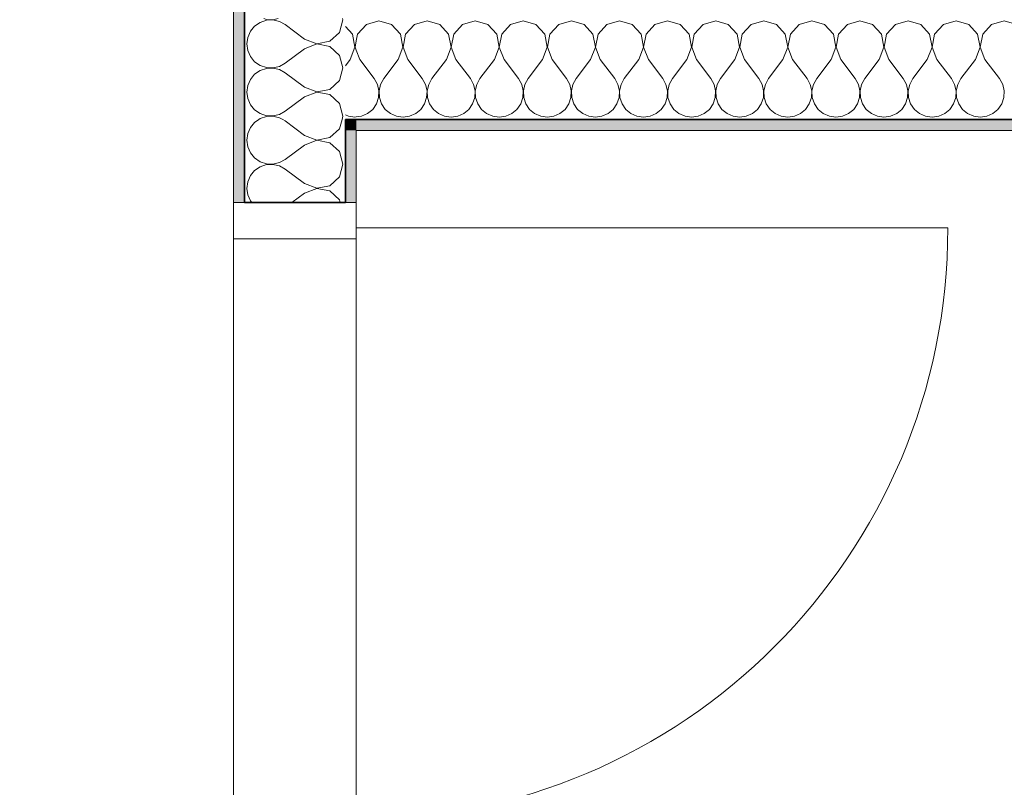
# Model space of a CAD drawing. Header units: centimetres. Extents: x -7.1 to 26.5, y -14.7 to 18.1.
# Tile 125 of 186: x 18.3 to 19.7, y 5.7 to 6.8. Entities that reach past the tile are written whole.
import ezdxf

# ---------------------------------------------------------------- set-up
doc = ezdxf.new("R2010")
doc.units = ezdxf.units.CM
doc.header["$LTSCALE"] = 10
doc.linetypes.add('AUSGEZOGEN', pattern=[0])
for name, color, linetype in [('XR$1$010 Portes', 7, 'Continuous'), ('XR$1$015 Murs intérieurs', 7, 'Continuous'), ('XR$1$015 Murs intérieurs – Lignes de séparation des couches', 7, 'Continuous'), ('XR$1$080 Définition des locaux – Contour', 7, 'Continuous'), ('XR$3$015 Murs intérieurs – Hachures des composants', 7, 'Continuous')]:
    doc.layers.add(name, color=color, linetype=linetype)

# ---------------------------------------------------------------- blocks, each defined once
blk = doc.blocks.new('COMPLEXOBJECT_214')
at = {"layer": 'XR$3$015 Murs intérieurs – Hachures des composants', "color": 8, "linetype": 'AUSGEZOGEN', "lineweight": 13, "transparency": 33554687}
for p, q in [((18.6609, 6.6246), (18.6551, 6.6175)), ((18.6666, 6.6285), (18.6609, 6.6246)), ((18.7034, 6.6267), (18.7001, 6.6285)), ((18.7301, 6.6067), (18.7034, 6.6267)), ((18.7785, 6.6158), (18.7821, 6.6285)), ((18.6514, 6.6091), (18.6501, 6.6)), ((18.6551, 6.6175), (18.6514, 6.6091)), ((18.7301, 6.6067), (18.7471, 6.6001)), ((18.765, 6.6035), (18.7785, 6.6158)), ((18.6501, 6.6), (18.6514, 6.5909)), ((18.7301, 6.5933), (18.7034, 6.5733)), ((18.7471, 6.5999), (18.7301, 6.5933)), ((18.7471, 6.6001), (18.765, 6.6035)), ((18.765, 6.5965), (18.7471, 6.5999)), ((18.7785, 6.5842), (18.765, 6.5965)), ((18.6514, 6.5909), (18.6551, 6.5825)), ((18.6551, 6.5825), (18.6609, 6.5754)), ((18.7834, 6.5667), (18.7785, 6.5842)), ((18.6609, 6.5754), (18.6685, 6.5702)), ((18.6685, 6.5702), (18.6772, 6.5672)), ((18.6772, 6.5661), (18.6685, 6.5631)), ((18.6772, 6.5672), (18.6864, 6.5668)), ((18.6864, 6.5665), (18.6772, 6.5661)), ((18.6864, 6.5668), (18.6954, 6.5689)), ((18.6954, 6.5645), (18.6864, 6.5665)), ((18.6954, 6.5689), (18.7034, 6.5733)), ((18.7034, 6.56), (18.6954, 6.5645)), ((18.7785, 6.5491), (18.7834, 6.5667)), ((18.6551, 6.5509), (18.6514, 6.5424)), ((18.6609, 6.5579), (18.6551, 6.5509)), ((18.6685, 6.5631), (18.6609, 6.5579)), ((18.7301, 6.54), (18.7034, 6.56)), ((18.6514, 6.5424), (18.6501, 6.5333)), ((18.7301, 6.54), (18.7471, 6.5335)), ((18.765, 6.5369), (18.7785, 6.5491)), ((18.6501, 6.5333), (18.6514, 6.5242)), ((18.6514, 6.5242), (18.6551, 6.5158)), ((18.7301, 6.5267), (18.7126, 6.5135)), ((18.7471, 6.5332), (18.7301, 6.5267)), ((18.7471, 6.5335), (18.765, 6.5369)), ((18.765, 6.5298), (18.7471, 6.5332)), ((18.7785, 6.5175), (18.765, 6.5298)), ((18.6551, 6.5158), (18.657, 6.5135)), ((18.7796, 6.5135), (18.7785, 6.5175))]:
    blk.add_line(p, q, dxfattribs=at)
blk = doc.blocks.new('COMPLEXOBJECT_216')
at = {"layer": 'XR$3$015 Murs intérieurs – Hachures des composants', "color": 8, "linetype": 'AUSGEZOGEN', "lineweight": 13, "transparency": 33554687}
for p, q in [((18.6609, 6.7579), (18.6551, 6.7509)), ((18.6685, 6.7631), (18.6609, 6.7579)), ((18.6772, 6.7661), (18.6685, 6.7631)), ((18.6735, 6.7685), (18.6772, 6.7672)), ((18.6772, 6.7672), (18.6864, 6.7668)), ((18.6864, 6.7665), (18.6772, 6.7661)), ((18.6864, 6.7668), (18.6938, 6.7685)), ((18.6954, 6.7645), (18.6864, 6.7665)), ((18.7034, 6.76), (18.6954, 6.7645)), ((18.7301, 6.74), (18.7034, 6.76)), ((18.7785, 6.7491), (18.7834, 6.7667)), ((18.7834, 6.7667), (18.7829, 6.7685)), ((18.6514, 6.7424), (18.6501, 6.7333)), ((18.6551, 6.7509), (18.6514, 6.7424)), ((18.765, 6.7369), (18.7785, 6.7491)), ((18.6501, 6.7333), (18.6514, 6.7242)), ((18.7301, 6.74), (18.7471, 6.7335)), ((18.7471, 6.7332), (18.7301, 6.7267)), ((18.7471, 6.7335), (18.765, 6.7369)), ((18.765, 6.7298), (18.7471, 6.7332)), ((18.7785, 6.7175), (18.765, 6.7298)), ((18.6514, 6.7242), (18.6551, 6.7158)), ((18.6551, 6.7158), (18.6609, 6.7087)), ((18.7301, 6.7267), (18.7034, 6.7067)), ((18.7834, 6.7), (18.7785, 6.7175)), ((18.6609, 6.7087), (18.6685, 6.7035)), ((18.6685, 6.7035), (18.6772, 6.7006)), ((18.6864, 6.7001), (18.6954, 6.7022)), ((18.6954, 6.7022), (18.7034, 6.7067)), ((18.6609, 6.6913), (18.6551, 6.6842)), ((18.6685, 6.6965), (18.6609, 6.6913)), ((18.6772, 6.6994), (18.6685, 6.6965)), ((18.6772, 6.7006), (18.6864, 6.7001)), ((18.6864, 6.6999), (18.6772, 6.6994)), ((18.6954, 6.6978), (18.6864, 6.6999)), ((18.7034, 6.6933), (18.6954, 6.6978)), ((18.7301, 6.6733), (18.7034, 6.6933)), ((18.7785, 6.6825), (18.7834, 6.7)), ((18.6514, 6.6758), (18.6501, 6.6667)), ((18.6551, 6.6842), (18.6514, 6.6758)), ((18.765, 6.6702), (18.7785, 6.6825)), ((18.6501, 6.6667), (18.6514, 6.6576)), ((18.7301, 6.66), (18.7034, 6.64)), ((18.7301, 6.6733), (18.7471, 6.6668)), ((18.7471, 6.6665), (18.7301, 6.66)), ((18.7471, 6.6668), (18.765, 6.6702)), ((18.765, 6.6631), (18.7471, 6.6665)), ((18.7785, 6.6509), (18.765, 6.6631)), ((18.6514, 6.6576), (18.6551, 6.6491)), ((18.6551, 6.6491), (18.6609, 6.6421)), ((18.7834, 6.6333), (18.7785, 6.6509)), ((18.6609, 6.6421), (18.6685, 6.6369)), ((18.6685, 6.6369), (18.6772, 6.6339)), ((18.6772, 6.6328), (18.6685, 6.6298)), ((18.6772, 6.6339), (18.6864, 6.6335)), ((18.6864, 6.6332), (18.6772, 6.6328)), ((18.6864, 6.6335), (18.6954, 6.6355)), ((18.6954, 6.6311), (18.6864, 6.6332)), ((18.6954, 6.6355), (18.7034, 6.64)), ((18.7821, 6.6285), (18.7834, 6.6333)), ((18.6685, 6.6298), (18.6666, 6.6285)), ((18.7001, 6.6285), (18.6954, 6.6311))]:
    blk.add_line(p, q, dxfattribs=at)
blk = doc.blocks.new('COMPLEXOBJECT_224')
at = {"layer": 'XR$3$015 Murs intérieurs – Hachures des composants', "color": 8, "linetype": 'AUSGEZOGEN', "lineweight": 13, "transparency": 33554687}
for p, q in [((18.7965, 6.7467), (18.7868, 6.7574)), ((18.7999, 6.7288), (18.7965, 6.7467)), ((18.7933, 6.7118), (18.7999, 6.7288)), ((18.8018, 6.7375), (18.8001, 6.7288)), ((18.8001, 6.7288), (18.8018, 6.7246)), ((18.7933, 6.7118), (18.7868, 6.7031)), ((18.7868, 6.6349), (18.7909, 6.6331)), ((18.7909, 6.6331), (18.8, 6.6318)), ((18.8, 6.6318), (18.8018, 6.6321))]:
    blk.add_line(p, q, dxfattribs=at)
blk = doc.blocks.new('COMPLEXOBJECT_225')
at = {"layer": 'XR$3$015 Murs intérieurs – Hachures des composants', "color": 8, "linetype": 'AUSGEZOGEN', "lineweight": 13, "transparency": 33554687}
for p, q in [((18.8158, 6.7602), (18.8035, 6.7467)), ((18.8333, 6.7652), (18.8158, 6.7602)), ((18.8509, 6.7602), (18.8333, 6.7652)), ((18.8631, 6.7467), (18.8509, 6.7602)), ((18.8825, 6.7602), (18.8702, 6.7467)), ((18.9, 6.7652), (18.8825, 6.7602)), ((18.9175, 6.7602), (18.9, 6.7652)), ((18.9298, 6.7467), (18.9175, 6.7602)), ((18.9491, 6.7602), (18.9369, 6.7467)), ((18.9667, 6.7652), (18.9491, 6.7602)), ((18.9842, 6.7602), (18.9667, 6.7652)), ((18.9965, 6.7467), (18.9842, 6.7602)), ((19.0158, 6.7602), (19.0035, 6.7467)), ((19.0333, 6.7652), (19.0158, 6.7602)), ((19.0509, 6.7602), (19.0333, 6.7652)), ((19.0631, 6.7467), (19.0509, 6.7602)), ((19.0825, 6.7602), (19.0702, 6.7467)), ((19.1, 6.7652), (19.0825, 6.7602)), ((19.1175, 6.7602), (19.1, 6.7652)), ((19.1298, 6.7467), (19.1175, 6.7602)), ((19.1491, 6.7602), (19.1369, 6.7467)), ((19.1667, 6.7652), (19.1491, 6.7602)), ((19.1842, 6.7602), (19.1667, 6.7652)), ((19.1965, 6.7467), (19.1842, 6.7602)), ((19.2158, 6.7602), (19.2035, 6.7467)), ((19.2333, 6.7652), (19.2158, 6.7602)), ((19.2509, 6.7602), (19.2333, 6.7652)), ((19.2631, 6.7467), (19.2509, 6.7602)), ((19.2825, 6.7602), (19.2702, 6.7467)), ((19.3, 6.7652), (19.2825, 6.7602)), ((19.3175, 6.7602), (19.3, 6.7652)), ((19.3298, 6.7467), (19.3175, 6.7602)), ((19.3491, 6.7602), (19.3369, 6.7467)), ((19.3667, 6.7652), (19.3491, 6.7602)), ((19.3842, 6.7602), (19.3667, 6.7652)), ((19.3965, 6.7467), (19.3842, 6.7602)), ((19.4158, 6.7602), (19.4035, 6.7467)), ((19.4333, 6.7652), (19.4158, 6.7602)), ((19.4509, 6.7602), (19.4333, 6.7652)), ((19.4631, 6.7467), (19.4509, 6.7602)), ((19.4825, 6.7602), (19.4702, 6.7467)), ((19.5, 6.7652), (19.4825, 6.7602)), ((19.5175, 6.7602), (19.5, 6.7652)), ((19.5298, 6.7467), (19.5175, 6.7602)), ((19.5491, 6.7602), (19.5369, 6.7467)), ((19.5667, 6.7652), (19.5491, 6.7602)), ((19.5842, 6.7602), (19.5667, 6.7652)), ((19.5965, 6.7467), (19.5842, 6.7602)), ((19.6158, 6.7602), (19.6035, 6.7467)), ((19.6333, 6.7652), (19.6158, 6.7602)), ((19.6509, 6.7602), (19.6333, 6.7652)), ((19.6631, 6.7467), (19.6509, 6.7602)), ((19.6825, 6.7602), (19.6702, 6.7467)), ((19.7, 6.7652), (19.6825, 6.7602)), ((19.7175, 6.7602), (19.7, 6.7652)), ((18.8035, 6.7467), (18.8018, 6.7375)), ((18.8665, 6.7288), (18.8631, 6.7467)), ((18.8702, 6.7467), (18.8668, 6.7288)), ((18.9332, 6.7288), (18.9298, 6.7467)), ((18.9369, 6.7467), (18.9335, 6.7288)), ((18.9999, 6.7288), (18.9965, 6.7467)), ((19.0035, 6.7467), (19.0001, 6.7288)), ((19.0665, 6.7288), (19.0631, 6.7467)), ((19.0702, 6.7467), (19.0668, 6.7288)), ((19.1332, 6.7288), (19.1298, 6.7467)), ((19.1369, 6.7467), (19.1335, 6.7288)), ((19.1999, 6.7288), (19.1965, 6.7467)), ((19.2035, 6.7467), (19.2001, 6.7288)), ((19.2665, 6.7288), (19.2631, 6.7467)), ((19.2702, 6.7467), (19.2668, 6.7288)), ((19.3332, 6.7288), (19.3298, 6.7467)), ((19.3369, 6.7467), (19.3335, 6.7288)), ((19.3999, 6.7288), (19.3965, 6.7467)), ((19.4035, 6.7467), (19.4001, 6.7288)), ((19.4665, 6.7288), (19.4631, 6.7467)), ((19.4702, 6.7467), (19.4668, 6.7288)), ((19.5332, 6.7288), (19.5298, 6.7467)), ((19.5369, 6.7467), (19.5335, 6.7288)), ((19.5999, 6.7288), (19.5965, 6.7467)), ((19.6035, 6.7467), (19.6001, 6.7288)), ((19.6665, 6.7288), (19.6631, 6.7467)), ((19.6702, 6.7467), (19.6668, 6.7288)), ((18.86, 6.7118), (18.8665, 6.7288)), ((18.8668, 6.7288), (18.8733, 6.7118)), ((18.9267, 6.7118), (18.9332, 6.7288)), ((18.9335, 6.7288), (18.94, 6.7118)), ((18.9933, 6.7118), (18.9999, 6.7288)), ((19.0001, 6.7288), (19.0067, 6.7118)), ((19.06, 6.7118), (19.0665, 6.7288)), ((19.0668, 6.7288), (19.0733, 6.7118)), ((19.1267, 6.7118), (19.1332, 6.7288)), ((19.1335, 6.7288), (19.14, 6.7118)), ((19.1933, 6.7118), (19.1999, 6.7288)), ((19.2001, 6.7288), (19.2067, 6.7118)), ((19.26, 6.7118), (19.2665, 6.7288)), ((19.2668, 6.7288), (19.2733, 6.7118)), ((19.3267, 6.7118), (19.3332, 6.7288)), ((19.3335, 6.7288), (19.34, 6.7118)), ((19.3933, 6.7118), (19.3999, 6.7288)), ((19.4001, 6.7288), (19.4067, 6.7118)), ((19.46, 6.7118), (19.4665, 6.7288)), ((19.4668, 6.7288), (19.4733, 6.7118)), ((19.5267, 6.7118), (19.5332, 6.7288)), ((19.5335, 6.7288), (19.54, 6.7118)), ((19.5933, 6.7118), (19.5999, 6.7288)), ((19.6001, 6.7288), (19.6067, 6.7118)), ((19.66, 6.7118), (19.6665, 6.7288)), ((19.6668, 6.7288), (19.6733, 6.7118)), ((18.8018, 6.7246), (18.8067, 6.7118)), ((18.8067, 6.7118), (18.8267, 6.6852)), ((18.86, 6.7118), (18.84, 6.6852)), ((18.8733, 6.7118), (18.8933, 6.6852)), ((18.9267, 6.7118), (18.9067, 6.6852)), ((18.94, 6.7118), (18.96, 6.6852)), ((18.9933, 6.7118), (18.9733, 6.6852)), ((19.0067, 6.7118), (19.0267, 6.6852)), ((19.06, 6.7118), (19.04, 6.6852)), ((19.0733, 6.7118), (19.0933, 6.6852)), ((19.1267, 6.7118), (19.1067, 6.6852)), ((19.14, 6.7118), (19.16, 6.6852)), ((19.1933, 6.7118), (19.1733, 6.6852)), ((19.2067, 6.7118), (19.2267, 6.6852)), ((19.26, 6.7118), (19.24, 6.6852)), ((19.2733, 6.7118), (19.2933, 6.6852)), ((19.3267, 6.7118), (19.3067, 6.6852)), ((19.34, 6.7118), (19.36, 6.6852)), ((19.3933, 6.7118), (19.3733, 6.6852)), ((19.4067, 6.7118), (19.4267, 6.6852)), ((19.46, 6.7118), (19.44, 6.6852)), ((19.4733, 6.7118), (19.4933, 6.6852)), ((19.5267, 6.7118), (19.5067, 6.6852)), ((19.54, 6.7118), (19.56, 6.6852)), ((19.5933, 6.7118), (19.5733, 6.6852)), ((19.6067, 6.7118), (19.6267, 6.6852)), ((19.66, 6.7118), (19.64, 6.6852)), ((19.6733, 6.7118), (19.6933, 6.6852)), ((18.8311, 6.6771), (18.8267, 6.6852)), ((18.8332, 6.6682), (18.8311, 6.6771)), ((18.8355, 6.6771), (18.8335, 6.6682)), ((18.84, 6.6852), (18.8355, 6.6771)), ((18.8978, 6.6771), (18.8933, 6.6852)), ((18.8999, 6.6682), (18.8978, 6.6771)), ((18.9022, 6.6771), (18.9001, 6.6682)), ((18.9067, 6.6852), (18.9022, 6.6771)), ((18.9645, 6.6771), (18.96, 6.6852)), ((18.9665, 6.6682), (18.9645, 6.6771)), ((18.9689, 6.6771), (18.9668, 6.6682)), ((18.9733, 6.6852), (18.9689, 6.6771)), ((19.0311, 6.6771), (19.0267, 6.6852)), ((19.0332, 6.6682), (19.0311, 6.6771)), ((19.0355, 6.6771), (19.0335, 6.6682)), ((19.04, 6.6852), (19.0355, 6.6771)), ((19.0978, 6.6771), (19.0933, 6.6852)), ((19.0999, 6.6682), (19.0978, 6.6771)), ((19.1022, 6.6771), (19.1001, 6.6682)), ((19.1067, 6.6852), (19.1022, 6.6771)), ((19.1645, 6.6771), (19.16, 6.6852)), ((19.1665, 6.6682), (19.1645, 6.6771)), ((19.1689, 6.6771), (19.1668, 6.6682)), ((19.1733, 6.6852), (19.1689, 6.6771)), ((19.2311, 6.6771), (19.2267, 6.6852)), ((19.2332, 6.6682), (19.2311, 6.6771)), ((19.2355, 6.6771), (19.2335, 6.6682)), ((19.24, 6.6852), (19.2355, 6.6771)), ((19.2978, 6.6771), (19.2933, 6.6852)), ((19.2999, 6.6682), (19.2978, 6.6771)), ((19.3022, 6.6771), (19.3001, 6.6682)), ((19.3067, 6.6852), (19.3022, 6.6771)), ((19.3645, 6.6771), (19.36, 6.6852)), ((19.3665, 6.6682), (19.3645, 6.6771)), ((19.3689, 6.6771), (19.3668, 6.6682)), ((19.3733, 6.6852), (19.3689, 6.6771)), ((19.4311, 6.6771), (19.4267, 6.6852)), ((19.4332, 6.6682), (19.4311, 6.6771)), ((19.4355, 6.6771), (19.4335, 6.6682)), ((19.44, 6.6852), (19.4355, 6.6771)), ((19.4978, 6.6771), (19.4933, 6.6852)), ((19.4999, 6.6682), (19.4978, 6.6771)), ((19.5022, 6.6771), (19.5001, 6.6682)), ((19.5067, 6.6852), (19.5022, 6.6771)), ((19.5645, 6.6771), (19.56, 6.6852)), ((19.5665, 6.6682), (19.5645, 6.6771)), ((19.5689, 6.6771), (19.5668, 6.6682)), ((19.5733, 6.6852), (19.5689, 6.6771)), ((19.6311, 6.6771), (19.6267, 6.6852)), ((19.6332, 6.6682), (19.6311, 6.6771)), ((19.6355, 6.6771), (19.6335, 6.6682)), ((19.64, 6.6852), (19.6355, 6.6771)), ((19.6978, 6.6771), (19.6933, 6.6852)), ((19.6999, 6.6682), (19.6978, 6.6771)), ((18.8328, 6.659), (18.8332, 6.6682)), ((18.8335, 6.6682), (18.8339, 6.659)), ((18.8994, 6.659), (18.8999, 6.6682)), ((18.9001, 6.6682), (18.9006, 6.659)), ((18.9661, 6.659), (18.9665, 6.6682)), ((18.9668, 6.6682), (18.9672, 6.659)), ((19.0328, 6.659), (19.0332, 6.6682)), ((19.0335, 6.6682), (19.0339, 6.659)), ((19.0994, 6.659), (19.0999, 6.6682)), ((19.1001, 6.6682), (19.1006, 6.659)), ((19.1661, 6.659), (19.1665, 6.6682)), ((19.1668, 6.6682), (19.1672, 6.659)), ((19.2328, 6.659), (19.2332, 6.6682)), ((19.2335, 6.6682), (19.2339, 6.659)), ((19.2994, 6.659), (19.2999, 6.6682)), ((19.3001, 6.6682), (19.3006, 6.659)), ((19.3661, 6.659), (19.3665, 6.6682)), ((19.3668, 6.6682), (19.3672, 6.659)), ((19.4328, 6.659), (19.4332, 6.6682)), ((19.4335, 6.6682), (19.4339, 6.659)), ((19.4994, 6.659), (19.4999, 6.6682)), ((19.5001, 6.6682), (19.5006, 6.659)), ((19.5661, 6.659), (19.5665, 6.6682)), ((19.5668, 6.6682), (19.5672, 6.659)), ((19.6328, 6.659), (19.6332, 6.6682)), ((19.6335, 6.6682), (19.6339, 6.659)), ((19.6994, 6.659), (19.6999, 6.6682)), ((18.8246, 6.6427), (18.8298, 6.6503)), ((18.8298, 6.6503), (18.8328, 6.659)), ((18.8339, 6.659), (18.8369, 6.6503)), ((18.8369, 6.6503), (18.8421, 6.6427)), ((18.8913, 6.6427), (18.8965, 6.6503)), ((18.8965, 6.6503), (18.8994, 6.659)), ((18.9006, 6.659), (18.9035, 6.6503)), ((18.9035, 6.6503), (18.9087, 6.6427)), ((18.9579, 6.6427), (18.9631, 6.6503)), ((18.9631, 6.6503), (18.9661, 6.659)), ((18.9672, 6.659), (18.9702, 6.6503)), ((18.9702, 6.6503), (18.9754, 6.6427)), ((19.0246, 6.6427), (19.0298, 6.6503)), ((19.0298, 6.6503), (19.0328, 6.659)), ((19.0339, 6.659), (19.0369, 6.6503)), ((19.0369, 6.6503), (19.0421, 6.6427)), ((19.0913, 6.6427), (19.0965, 6.6503)), ((19.0965, 6.6503), (19.0994, 6.659)), ((19.1006, 6.659), (19.1035, 6.6503)), ((19.1035, 6.6503), (19.1087, 6.6427)), ((19.1579, 6.6427), (19.1631, 6.6503)), ((19.1631, 6.6503), (19.1661, 6.659)), ((19.1672, 6.659), (19.1702, 6.6503)), ((19.1702, 6.6503), (19.1754, 6.6427)), ((19.2246, 6.6427), (19.2298, 6.6503)), ((19.2298, 6.6503), (19.2328, 6.659)), ((19.2339, 6.659), (19.2369, 6.6503)), ((19.2369, 6.6503), (19.2421, 6.6427)), ((19.2913, 6.6427), (19.2965, 6.6503)), ((19.2965, 6.6503), (19.2994, 6.659)), ((19.3006, 6.659), (19.3035, 6.6503)), ((19.3035, 6.6503), (19.3087, 6.6427)), ((19.3579, 6.6427), (19.3631, 6.6503)), ((19.3631, 6.6503), (19.3661, 6.659)), ((19.3672, 6.659), (19.3702, 6.6503)), ((19.3702, 6.6503), (19.3754, 6.6427)), ((19.4246, 6.6427), (19.4298, 6.6503)), ((19.4298, 6.6503), (19.4328, 6.659)), ((19.4339, 6.659), (19.4369, 6.6503)), ((19.4369, 6.6503), (19.4421, 6.6427)), ((19.4913, 6.6427), (19.4965, 6.6503)), ((19.4965, 6.6503), (19.4994, 6.659)), ((19.5006, 6.659), (19.5035, 6.6503)), ((19.5035, 6.6503), (19.5087, 6.6427)), ((19.5579, 6.6427), (19.5631, 6.6503)), ((19.5631, 6.6503), (19.5661, 6.659)), ((19.5672, 6.659), (19.5702, 6.6503)), ((19.5702, 6.6503), (19.5754, 6.6427)), ((19.6246, 6.6427), (19.6298, 6.6503)), ((19.6298, 6.6503), (19.6328, 6.659)), ((19.6339, 6.659), (19.6369, 6.6503)), ((19.6369, 6.6503), (19.6421, 6.6427)), ((19.6913, 6.6427), (19.6965, 6.6503)), ((19.6965, 6.6503), (19.6994, 6.659)), ((18.8018, 6.6321), (18.8091, 6.6331)), ((18.8091, 6.6331), (18.8175, 6.6368)), ((18.8175, 6.6368), (18.8246, 6.6427)), ((18.8421, 6.6427), (18.8491, 6.6368)), ((18.8491, 6.6368), (18.8576, 6.6331)), ((18.8576, 6.6331), (18.8667, 6.6318)), ((18.8667, 6.6318), (18.8758, 6.6331)), ((18.8758, 6.6331), (18.8842, 6.6368)), ((18.8842, 6.6368), (18.8913, 6.6427)), ((18.9087, 6.6427), (18.9158, 6.6368)), ((18.9158, 6.6368), (18.9242, 6.6331)), ((18.9242, 6.6331), (18.9333, 6.6318)), ((18.9333, 6.6318), (18.9424, 6.6331)), ((18.9424, 6.6331), (18.9509, 6.6368)), ((18.9509, 6.6368), (18.9579, 6.6427)), ((18.9754, 6.6427), (18.9825, 6.6368)), ((18.9825, 6.6368), (18.9909, 6.6331)), ((18.9909, 6.6331), (19, 6.6318)), ((19, 6.6318), (19.0091, 6.6331)), ((19.0091, 6.6331), (19.0175, 6.6368)), ((19.0175, 6.6368), (19.0246, 6.6427)), ((19.0421, 6.6427), (19.0491, 6.6368)), ((19.0491, 6.6368), (19.0576, 6.6331)), ((19.0576, 6.6331), (19.0667, 6.6318)), ((19.0667, 6.6318), (19.0758, 6.6331)), ((19.0758, 6.6331), (19.0842, 6.6368)), ((19.0842, 6.6368), (19.0913, 6.6427)), ((19.1087, 6.6427), (19.1158, 6.6368)), ((19.1158, 6.6368), (19.1242, 6.6331)), ((19.1242, 6.6331), (19.1333, 6.6318)), ((19.1333, 6.6318), (19.1424, 6.6331)), ((19.1424, 6.6331), (19.1509, 6.6368)), ((19.1509, 6.6368), (19.1579, 6.6427)), ((19.1754, 6.6427), (19.1825, 6.6368)), ((19.1825, 6.6368), (19.1909, 6.6331)), ((19.1909, 6.6331), (19.2, 6.6318)), ((19.2, 6.6318), (19.2091, 6.6331)), ((19.2091, 6.6331), (19.2175, 6.6368)), ((19.2175, 6.6368), (19.2246, 6.6427)), ((19.2421, 6.6427), (19.2491, 6.6368)), ((19.2491, 6.6368), (19.2576, 6.6331)), ((19.2576, 6.6331), (19.2667, 6.6318)), ((19.2667, 6.6318), (19.2758, 6.6331)), ((19.2758, 6.6331), (19.2842, 6.6368)), ((19.2842, 6.6368), (19.2913, 6.6427)), ((19.3087, 6.6427), (19.3158, 6.6368)), ((19.3158, 6.6368), (19.3242, 6.6331)), ((19.3242, 6.6331), (19.3333, 6.6318)), ((19.3333, 6.6318), (19.3424, 6.6331)), ((19.3424, 6.6331), (19.3509, 6.6368)), ((19.3509, 6.6368), (19.3579, 6.6427)), ((19.3754, 6.6427), (19.3825, 6.6368)), ((19.3825, 6.6368), (19.3909, 6.6331)), ((19.3909, 6.6331), (19.4, 6.6318)), ((19.4, 6.6318), (19.4091, 6.6331)), ((19.4091, 6.6331), (19.4175, 6.6368)), ((19.4175, 6.6368), (19.4246, 6.6427)), ((19.4421, 6.6427), (19.4491, 6.6368)), ((19.4491, 6.6368), (19.4576, 6.6331)), ((19.4576, 6.6331), (19.4667, 6.6318)), ((19.4667, 6.6318), (19.4758, 6.6331)), ((19.4758, 6.6331), (19.4842, 6.6368)), ((19.4842, 6.6368), (19.4913, 6.6427)), ((19.5087, 6.6427), (19.5158, 6.6368)), ((19.5158, 6.6368), (19.5242, 6.6331)), ((19.5242, 6.6331), (19.5333, 6.6318)), ((19.5333, 6.6318), (19.5424, 6.6331)), ((19.5424, 6.6331), (19.5509, 6.6368)), ((19.5509, 6.6368), (19.5579, 6.6427)), ((19.5754, 6.6427), (19.5825, 6.6368)), ((19.5825, 6.6368), (19.5909, 6.6331)), ((19.5909, 6.6331), (19.6, 6.6318)), ((19.6, 6.6318), (19.6091, 6.6331)), ((19.6091, 6.6331), (19.6175, 6.6368)), ((19.6175, 6.6368), (19.6246, 6.6427)), ((19.6421, 6.6427), (19.6491, 6.6368)), ((19.6491, 6.6368), (19.6576, 6.6331)), ((19.6576, 6.6331), (19.6667, 6.6318)), ((19.6667, 6.6318), (19.6758, 6.6331)), ((19.6758, 6.6331), (19.6842, 6.6368)), ((19.6842, 6.6368), (19.6913, 6.6427))]:
    blk.add_line(p, q, dxfattribs=at)

msp = doc.modelspace()

# ---------------------------------------------------------------- hatches: boundary and pattern name
at = {"layer": 'XR$3$015 Murs intérieurs – Hachures des composants', "linetype": 'AUSGEZOGEN', "lineweight": 13, "true_color": 0x202020, "transparency": 33554687}
for points in [[(18.6468, 6.8835), (18.6318, 6.8835), (18.6318, 6.5135), (18.6468, 6.5135)], [(18.7868, 6.6285), (18.7868, 6.6135), (18.8018, 6.6135), (18.8018, 6.6285)], [(22.6218, 6.6285), (18.8018, 6.6285), (18.8018, 6.6135), (22.6218, 6.6135)], [(18.8018, 6.6135), (18.7868, 6.6135), (18.7868, 6.5135), (18.8018, 6.5135)]]:
    msp.add_hatch(color=250, dxfattribs=at).paths.add_polyline_path(points)

# ---------------------------------------------------------------- linework, layer by layer
at = {"layer": 'XR$1$010 Portes', "color": 7, "linetype": 'AUSGEZOGEN', "lineweight": 13, "transparency": 33554687}
for p, q in [((18.6318, 6.4635), (18.6318, 6.5135)), ((18.6318, 6.5135), (18.8018, 6.5135)), ((18.6318, 6.5135), (18.6468, 6.5135)), ((18.6318, 6.5135), (18.6468, 6.5135)), ((18.6468, 6.5135), (18.7868, 6.5135)), ((18.6468, 6.5135), (18.7868, 6.5135)), ((18.7868, 6.5135), (18.8018, 6.5135)), ((18.7868, 6.5135), (18.8018, 6.5135)), ((18.8018, 6.5135), (18.8018, 6.4635)), ((18.8018, 6.4785), (19.6218, 6.4785)), ((18.8018, 6.4635), (18.6318, 6.4635))]:
    msp.add_line(p, q, dxfattribs=at)
msp.add_arc((18.8018, 6.4785), 0.82, 270, 0, dxfattribs=at)
at = {"layer": 'XR$1$015 Murs intérieurs', "color": 7, "linetype": 'AUSGEZOGEN', "lineweight": 18, "transparency": 33554687}
for p, q in [((18.6318, 6.8835), (18.6318, 6.5135)), ((18.8018, 6.5135), (18.8018, 6.6135)), ((18.8018, 6.6135), (22.6218, 6.6135)), ((18.6318, 6.5135), (18.6468, 6.5135)), ((18.7868, 6.5135), (18.8018, 6.5135))]:
    msp.add_line(p, q, dxfattribs=at)
at = {"layer": 'XR$1$015 Murs intérieurs', "color": 7, "linetype": 'AUSGEZOGEN', "lineweight": 35, "transparency": 33554687}
msp.add_line((18.6468, 6.5135), (18.7868, 6.5135), dxfattribs=at)
at = {"layer": 'XR$1$015 Murs intérieurs – Lignes de séparation des couches', "color": 7, "linetype": 'AUSGEZOGEN', "lineweight": 35, "transparency": 33554687}
for p, q in [((18.6468, 6.5135), (18.6468, 6.8835)), ((18.7868, 6.6285), (18.8018, 6.6285)), ((18.7868, 6.5135), (18.7868, 6.6285)), ((18.7868, 6.6285), (18.8018, 6.6285)), ((22.6218, 6.6285), (18.8018, 6.6285))]:
    msp.add_line(p, q, dxfattribs=at)
at = {"layer": 'XR$1$080 Définition des locaux – Contour', "color": 8, "linetype": 'AUSGEZOGEN', "lineweight": 13, "transparency": 33554687}
for points in [[(15.2618, 6.2385), (17.5158, 6.2385), (17.5158, 5.8735), (17.5118, 5.8735), (17.5118, 3.5835), (18.6318, 3.5835), (18.6318, 8.1935), (15.2618, 8.1935), (15.2618, 6.2385)], [(18.8018, 3.7535), (22.6218, 3.7535), (22.6218, 6.6135), (18.8018, 6.6135), (18.8018, 3.7535)]]:
    msp.add_lwpolyline(points, close=True, dxfattribs=at)

# ---------------------------------------------------------------- block references
at = {"layer": 'XR$3$015 Murs intérieurs – Hachures des composants', "color": 8, "linetype": 'AUSGEZOGEN', "lineweight": 13, "transparency": 33554687}
for name in ['COMPLEXOBJECT_216', 'COMPLEXOBJECT_224', 'COMPLEXOBJECT_225', 'COMPLEXOBJECT_214']:
    msp.add_blockref(name, (0, 0), dxfattribs=at)

doc.saveas('drawing.dxf')
